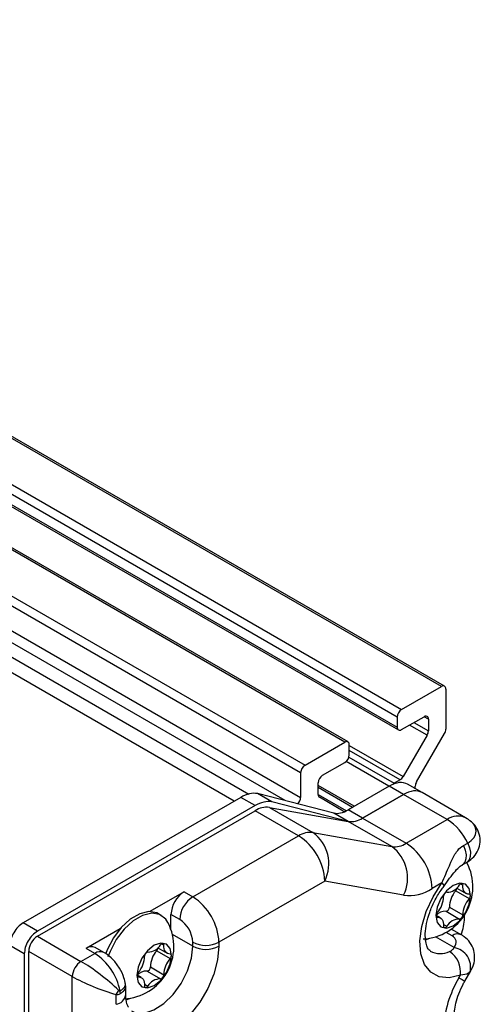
# Model space of a CAD drawing. Header units: millimetres. Extents: x 3 to 429, y 3 to 277.
# Tile 34 of 35: x 366 to 385, y 166 to 206. Entities that reach past the tile are written whole.
import ezdxf

# ---------------------------------------------------------------- set-up
doc = ezdxf.new("R2010")
doc.units = ezdxf.units.MM

msp = doc.modelspace()

# ---------------------------------------------------------------- linework, layer by layer
at = {"color": 7, "linetype": 'Continuous', "lineweight": 25}
for p, q in [((383.4196, 178.97), (280.8891, 238.1596)), ((383.5446, 178.9824), (281.0141, 238.172)), ((279.2734, 237.2269), (381.8038, 178.0373)), ((381.6271, 177.7311), (279.0966, 236.9207)), ((279.0966, 236.5124), (381.6271, 177.3228)), ((279.1484, 236.398), (381.6788, 177.2084)), ((379.5057, 176.7106), (276.9753, 235.9002)), ((379.6307, 176.723), (277.1002, 235.9126)), ((275.356, 234.9654), (377.8865, 175.7759)), ((377.7097, 175.4697), (275.1792, 234.6593)), ((375.0123, 174.3208), (272.6586, 233.4083)), ((273.4333, 233.5887), (375.6036, 174.607)), ((275.1792, 233.6541), (377.7097, 174.4645)), ((377.0799, 174.3414), (274.9056, 233.3254)), ((381.8038, 178.0373), (383.4196, 178.97)), ((383.5964, 178.868), (383.5964, 177.2425)), ((381.6271, 177.7311), (381.6271, 177.3228)), ((381.8038, 177.2208), (382.7125, 177.7453)), ((382.8375, 176.9983), (382.128, 177.4079)), ((382.3048, 177.5099), (382.8892, 177.1725)), ((382.8892, 177.6432), (382.7124, 177.7453)), ((382.8892, 177.6432), (382.8892, 177.1725)), ((382.8375, 176.9983), (381.8662, 175.316)), ((382.4107, 175.1043), (383.5446, 177.0683)), ((377.8865, 175.7759), (379.5057, 176.7106)), ((379.6825, 176.2003), (379.6825, 176.6086)), ((379.6825, 176.5767), (381.8662, 175.316)), ((381.7412, 175.1841), (379.6825, 176.3726)), ((378.5936, 175.3675), (379.5057, 175.8941)), ((381.2912, 174.9243), (379.5522, 175.9281)), ((379.6668, 176.107), (381.5033, 175.0467)), ((377.7097, 175.4697), (377.7097, 174.4645)), ((378.4168, 174.5906), (378.4168, 175.0613)), ((381.7412, 175.1841), (381.5033, 175.0467)), ((382.6318, 174.6663), (382.0485, 175.0031)), ((376.538, 174.2946), (375.9546, 174.6313)), ((379.0538, 173.8327), (375.9546, 174.6313)), ((379.8795, 174.1093), (378.4168, 174.9537)), ((379.8063, 174.0671), (378.4168, 174.8692)), ((381.2989, 174.9287), (379.6346, 173.9679)), ((381.8823, 174.592), (381.2989, 174.9287)), ((382.3589, 174.8239), (382.3589, 174.9301)), ((384.3993, 173.6454), (382.6316, 174.6659)), ((375.277, 174.4736), (366.4488, 169.3772)), ((375.8604, 174.1368), (375.277, 174.4736)), ((379.6372, 173.496), (376.538, 174.2946)), ((378.4168, 174.5904), (379.5624, 173.9291)), ((379.4398, 173.9153), (378.4686, 174.4762)), ((381.8823, 174.592), (380.2179, 173.6312)), ((380.2181, 173.6313), (381.8816, 174.5916)), ((383.6494, 173.5711), (381.8816, 174.5916)), ((375.8604, 174.1368), (367.0322, 169.0404)), ((367.0324, 168.8364), (375.8602, 173.9326)), ((377.628, 172.9121), (375.8602, 173.9326)), ((376.4413, 174.0679), (378.209, 173.0473)), ((376.4413, 174.0679), (379.637, 173.496)), ((379.6372, 173.496), (379.0538, 173.8327)), ((379.8063, 174.0671), (379.6346, 173.9679)), ((380.2179, 173.6312), (379.6346, 173.9679)), ((381.4048, 172.4755), (379.637, 173.496)), ((380.2181, 173.6313), (381.9859, 172.6108)), ((381.9859, 172.6108), (383.6494, 173.5711)), ((378.209, 173.0473), (381.4048, 172.4755)), ((373.3345, 170.4335), (377.628, 172.9121)), ((384.3076, 172.5175), (384.4844, 172.6196)), ((384.2651, 171.7313), (384.4418, 171.8334)), ((378.6886, 171.0749), (374.3951, 168.5964)), ((381.8844, 170.5031), (378.6886, 171.0749)), ((372.9809, 170.6376), (371.5922, 169.8359)), ((372.9809, 170.6376), (373.3345, 170.4335)), ((383.4406, 171.0012), (383.0465, 170.7737)), ((383.9998, 170.6784), (384.5443, 170.3641)), ((384.0422, 170.7942), (384.4222, 170.5748)), ((384.1956, 170.9622), (384.2882, 170.9087)), ((383.6085, 169.8501), (384.153, 169.5358)), ((383.7437, 170.0182), (384.2882, 169.7039)), ((372.0588, 169.6795), (371.9421, 169.7469)), ((372.4506, 169.1052), (372.4506, 169.719)), ((372.8041, 169.5149), (372.4506, 169.719)), ((383.3716, 169.5861), (383.201, 169.6845)), ((383.2099, 169.6394), (383.2494, 169.6166)), ((384.3565, 169.5832), (384.3565, 169.695)), ((367.0322, 169.0404), (366.4488, 169.3772)), ((370.3922, 169.1431), (369.0034, 168.3414)), ((383.5058, 169.3179), (383.6407, 169.24)), ((383.8132, 169.1237), (383.8701, 169.0996)), ((384.2236, 168.8955), (383.8701, 169.0996)), ((367.0324, 168.8364), (368.8001, 167.8159)), ((373.3345, 168.4331), (372.5078, 168.9103)), ((382.7746, 168.6941), (382.9501, 168.7591)), ((383.9323, 168.3759), (383.1762, 168.8124)), ((383.8487, 168.8583), (383.6114, 168.9953)), ((366.502, 168.1222), (365.9187, 168.459)), ((368.4466, 167.2035), (366.6788, 168.224)), ((366.6788, 147.3206), (366.6788, 168.224)), ((369.357, 168.1373), (369.0034, 168.3414)), ((369.732, 168.1745), (369.3784, 168.3786)), ((371.8729, 168.2503), (372.4174, 167.936)), ((371.9153, 168.3661), (372.2953, 168.1468)), ((372.0688, 168.5341), (372.1613, 168.4807)), ((373.3345, 168.4331), (373.3345, 168.5964)), ((374.3951, 168.5964), (374.3951, 168.4331)), ((366.502, 168.1222), (366.502, 147.2183)), ((368.8001, 167.8159), (369.357, 168.1373)), ((371.4817, 167.422), (372.0261, 167.1077)), ((371.6168, 167.5902), (372.1613, 167.2758)), ((384.3677, 167.0109), (384.6142, 167.438)), ((368.4466, 146.3001), (368.4466, 167.2035)), ((371.2447, 167.158), (371.0742, 167.2564)), ((371.083, 167.2113), (371.1226, 167.1885)), ((384.1293, 167.1486), (384.1893, 167.2526)), ((370.6144, 166.8151), (370.5947, 166.9242)), ((370.6156, 166.4556), (370.6156, 166.8119)), ((371.3789, 166.8899), (371.5139, 166.812)), ((370.2239, 166.0753), (370.2239, 166.4699))]:
    msp.add_line(p, q, dxfattribs=at)
at = {"color": 7, "linetype": 'Continuous', "lineweight": 25, "flags": 128}
for points in [[(384.4844, 172.6196), (384.6312, 172.7229), (384.7403, 172.8407), (384.8075, 172.9686), (384.8302, 173.1016), (384.8075, 173.2346), (384.7403, 173.3624), (384.6326, 173.4791)], [(384.6326, 173.4791), (384.6312, 173.4803), (384.6159, 173.4932)], [(384.4844, 172.6196), (384.5584, 172.4292), (384.5942, 172.2431), (384.5892, 172.0755), (384.5437, 171.9396), (384.4612, 171.8457), (384.4418, 171.8334)], [(384.3076, 172.5175), (384.3816, 172.3272), (384.4175, 172.141), (384.4124, 171.9735), (384.3669, 171.8375), (384.2844, 171.7437), (384.2637, 171.7305)], [(384.1893, 167.2526), (383.7361, 167.1489), (383.328, 167.1905), (382.9883, 167.3751), (382.7361, 167.6921), (382.5857, 168.1237), (382.5457, 168.6453), (382.6183, 169.2275), (382.7995, 169.8371), (383.0789, 170.4397), (383.4406, 171.0012)], [(383.1898, 169.6722), (383.2436, 169.3908), (383.3969, 169.2144), (383.6263, 169.1698), (383.8969, 169.2639), (384.1675, 169.4823), (384.3969, 169.7917), (384.5502, 170.1451), (384.604, 170.4886), (384.5502, 170.77), (384.3969, 170.9465), (384.1675, 170.991), (383.8969, 170.897), (383.6263, 170.6786), (383.3969, 170.3692), (383.2436, 170.0158), (383.1898, 169.6722)], [(383.4406, 171.0012), (383.4873, 170.94), (383.5118, 170.893), (383.5131, 170.8619), (383.5108, 170.858)], [(384.2882, 170.9087), (384.2864, 170.9355), (384.2781, 170.9569), (384.2639, 170.9712), (384.2449, 170.9773), (384.2225, 170.9749), (384.1985, 170.964), (384.1747, 170.9455), (384.153, 170.9208)], [(384.5443, 170.5443), (384.4858, 170.5503), (384.433, 170.569), (384.3871, 170.6), (384.3489, 170.6428), (384.3194, 170.6963), (384.2992, 170.7594), (384.2887, 170.8307), (384.2882, 170.9087)], [(384.5443, 170.3641), (384.5643, 170.3913), (384.5797, 170.4216), (384.5895, 170.4527), (384.5928, 170.4822), (384.5895, 170.5079), (384.5797, 170.5277), (384.5643, 170.5402), (384.5443, 170.5443)], [(371.9421, 169.7469), (371.872, 169.7818), (371.5503, 169.8348), (371.1834, 169.7474), (370.801, 169.5266), (370.4341, 169.1904), (370.1124, 168.766), (369.8619, 168.2877), (369.802, 168.1342)], [(372.3285, 169.3887), (372.2391, 169.5253), (371.9887, 169.7144), (371.667, 169.7675), (371.3, 169.68), (370.9176, 169.4593), (370.5507, 169.1231), (370.229, 168.6986), (369.9786, 168.2203), (369.8953, 167.9992)], [(383.2494, 169.7968), (383.2295, 169.7696), (383.214, 169.7393), (383.2042, 169.7082), (383.2009, 169.6787), (383.2042, 169.653), (383.214, 169.6332), (383.2295, 169.6207), (383.2494, 169.6166)], [(383.2494, 169.6166), (383.3079, 169.6106), (383.3607, 169.5919), (383.4067, 169.5608), (383.4448, 169.5181), (383.4743, 169.4646), (383.4945, 169.4015), (383.505, 169.3302), (383.5056, 169.2521)], [(383.5056, 169.2521), (383.5073, 169.2254), (383.5157, 169.204), (383.5299, 169.1897), (383.5489, 169.1835), (383.5713, 169.186), (383.5952, 169.1969), (383.619, 169.2154), (383.6407, 169.24)], [(374.3951, 168.4331), (374.3431, 167.8813), (374.1898, 167.2983), (373.9432, 166.7146), (373.6163, 166.1608), (373.226, 165.6658), (372.7929, 165.2554), (372.3396, 164.9512), (371.8898, 164.7691), (371.467, 164.7185), (371.0933, 164.8022), (370.7883, 165.0157), (370.5679, 165.3479)], [(370.8422, 165.8065), (371.0174, 165.7342), (371.3699, 165.7195), (371.7603, 165.8455), (372.1595, 166.1028), (372.5374, 166.4719), (372.8655, 166.9252), (373.1193, 167.4285), (373.2796, 167.944), (373.3345, 168.4331)], [(371.0629, 167.2442), (371.1167, 166.9628), (371.27, 166.7863), (371.4994, 166.7418), (371.77, 166.8358), (372.0406, 167.0542), (372.27, 167.3636), (372.4233, 167.717), (372.4771, 168.0606), (372.4233, 168.342), (372.27, 168.5184), (372.0406, 168.563), (371.77, 168.4689), (371.4994, 168.2505), (371.27, 167.9411), (371.1167, 167.5877), (371.0629, 167.2442)], [(372.1613, 168.4807), (372.1595, 168.5074), (372.1512, 168.5288), (372.137, 168.5431), (372.118, 168.5493), (372.0956, 168.5468), (372.0716, 168.5359), (372.0478, 168.5174), (372.0261, 168.4928)], [(372.4174, 168.1162), (372.3589, 168.1222), (372.3062, 168.1409), (372.2602, 168.172), (372.222, 168.2147), (372.1925, 168.2682), (372.1723, 168.3313), (372.1618, 168.4026), (372.1613, 168.4807)], [(372.4174, 167.936), (372.4374, 167.9632), (372.4528, 167.9935), (372.4626, 168.0246), (372.466, 168.0541), (372.4626, 168.0798), (372.4528, 168.0996), (372.4374, 168.1121), (372.4174, 168.1162)], [(371.1226, 167.3687), (371.1026, 167.3415), (371.0871, 167.3112), (371.0774, 167.2801), (371.074, 167.2506), (371.0774, 167.2249), (371.0871, 167.2051), (371.1026, 167.1926), (371.1226, 167.1885)], [(371.1226, 167.1885), (371.181, 167.1826), (371.2338, 167.1638), (371.2798, 167.1328), (371.3179, 167.09), (371.3474, 167.0365), (371.3677, 166.9734), (371.3782, 166.9021), (371.3787, 166.8241)], [(384.1293, 167.1486), (384.2552, 167.0759), (384.3356, 167.0295), (384.3672, 167.0112), (384.3677, 167.0109)], [(371.3787, 166.8241), (371.3805, 166.7973), (371.3888, 166.7759), (371.403, 166.7616), (371.422, 166.7555), (371.4444, 166.7579), (371.4684, 166.7688), (371.4921, 166.7873), (371.5139, 166.812)], [(370.627, 166.2601), (370.7846, 166.3146), (370.8232, 166.3311)]]:
    msp.add_lwpolyline(points, dxfattribs=at)
at = {"color": 7, "linetype": 'Continuous', "lineweight": 25}
for centre, radius, start, end in [((383.4886, 178.8854), 0.1092, 350.78596, 129.20329), ((382.0109, 177.7137), 0.3842, 122.60548, 177.39452), ((382.7815, 177.6607), 0.1092, 350.78596, 129.20329), ((381.7348, 177.3054), 0.1092, 170.78596, 309.20329), ((382.5288, 177.1848), 0.3607, 328.85627, 358.0435), ((383.2359, 177.2548), 0.3607, 328.85627, 358.0435), ((379.5747, 176.626), 0.1092, 350.78596, 129.20329), ((379.2987, 176.2177), 0.3842, 302.60548, 357.39452), ((378.0935, 175.4522), 0.3842, 122.60548, 177.39452), ((378.8006, 175.0439), 0.3842, 122.60548, 177.39452), ((381.6538, 174.7919), 0.296, 120.55493, 134.97993), ((381.5503, 175.4901), 0.3607, 301.95467, 331.14439), ((382.7194, 174.9178), 0.3607, 148.85627, 178.0435), ((377.3184, 174.4847), 0.3918, 315.14524, 357.04973), ((378.542, 174.5783), 0.1258, 174.37962, 234.30196), ((376.3382, 173.1949), 0.8791, 83.26817, 122.94391), ((379.4879, 174.0079), 0.1043, 242.53408, 286.34251), ((379.7401, 174.369), 0.8791, 263.26817, 302.94391), ((384.0867, 172.9791), 0.736, 64.85904, 126.45142), ((382.4533, 171.6794), 2.2381, 24.83876, 57.69563), ((383.6494, 172.3463), 1.5, 49.04446, 60.00269), ((378.106, 172.1744), 0.8791, 83.26817, 122.94391), ((377.2784, 171.7766), 1.5751, 333.54771, 53.78381), ((376.3858, 170.9701), 2.3052, 2.60548, 57.39452), ((381.5078, 173.3485), 0.8791, 263.26817, 302.94391), ((380.7437, 170.6689), 2.3052, 2.60548, 57.39452), ((380.4742, 171.2047), 1.5751, 333.54771, 53.78381), ((382.5794, 170.841), 2.1146, 272.52467, 27.48071), ((373.602, 169.6666), 1.1526, 122.60548, 177.39452), ((382.0905, 172.2491), 1.7581, 263.26817, 302.94391), ((383.6631, 170.4687), 0.158, 98.15111, 184.25974), ((383.6415, 171.2153), 0.5902, 269.92498, 330.06965), ((384.7303, 170.0152), 0.9866, 137.76393, 179.82471), ((383.8558, 170.807), 0.1931, 318.22952, 355.14538), ((373.9555, 169.4625), 1.1526, 122.60548, 177.39452), ((372.0923, 168.4916), 2.3052, 2.60548, 57.39452), ((382.519, 170.46), 0.9866, 317.76393, 359.82471), ((385.2748, 169.7009), 0.9866, 137.76393, 179.82471), ((383.5774, 169.363), 0.488, 86.3408, 139.34856), ((383.5861, 170.0065), 0.158, 278.15111, 4.25974), ((372.1831, 168.544), 1.1526, 2.60548, 57.39452), ((384.1522, 168.9456), 0.5902, 89.92498, 150.06965), ((384.1306, 169.6922), 0.158, 278.15111, 4.25974), ((382.3895, 169.6243), 1.9674, 338.35377, 358.80274), ((370.4525, 168.4129), 2.1146, 272.52467, 27.48071), ((367.4464, 168.1891), 0.7684, 122.60548, 177.39452), ((384.0674, 168.5615), 0.3687, 64.95096, 126.38442), ((369.2231, 168.0348), 0.3772, 65.69288, 125.61758), ((369.5746, 167.8511), 0.3596, 64.03695, 127.25406), ((371.5146, 168.7872), 0.5902, 269.92498, 330.06965), ((372.6034, 167.5871), 0.9866, 137.76393, 179.82471), ((371.7289, 168.379), 0.1931, 318.22952, 355.14538), ((373.8648, 169.6199), 1.1528, 242.60967, 297.39033), ((373.8648, 169.4566), 1.1528, 242.60967, 297.39033), ((383.3797, 169.004), 0.872, 241.63618, 295.1789), ((383.1878, 167.3772), 1.0092, 352.90591, 56.10106), ((383.8048, 167.5872), 0.7989, 345.71855, 80.81291), ((369.2142, 167.1686), 0.7684, 122.60548, 177.39452), ((368.0789, 166.1643), 2.3508, 11.18578, 57.06554), ((370.3921, 168.0319), 0.9866, 317.76393, 359.82471), ((371.5363, 168.0406), 0.158, 98.15111, 184.25974), ((373.1479, 167.2728), 0.9866, 137.76393, 179.82471), ((371.4505, 166.935), 0.488, 86.3408, 139.34856), ((371.4593, 167.5784), 0.158, 278.15111, 4.25974), ((372.0254, 166.5175), 0.5902, 89.92498, 150.06965), ((372.0037, 167.2641), 0.158, 278.15111, 4.25974), ((387.8339, 164.91), 4.3284, 148.85627, 178.0435), ((369.6483, 166.9179), 0.7294, 322.10627, 337.89373), ((369.8362, 166.5106), 0.5597, 0.31529, 11.3129), ((370.1637, 166.5291), 0.4578, 277.55947, 350.76165)]:
    msp.add_arc(centre, radius, start, end, dxfattribs=at)
for centre, major_axis, ratio, start_param, end_param in [((381.2976, 173.7024), (0.7509, 1.3007), 0.5766787, 0.000001, 0.7847081), ((381.881, 173.3657), (0.7509, 1.3007), 0.5766787, 0.000001, 0.7847081), ((379.6349, 175.1937), (0.7497, 1.3001), 0.5771715, 3.3467382, 3.9261731), ((383.0987, 168.4254), (0.9099, 0.2437), 0.5175895, 5.7120415, 6.7608819), ((369.5072, 166.9993), (1.2638, -0.9986), 0.1669635, 1.0064427, 2.2899709), ((383.0987, 167.813), (1.542, -0.3055), 0.371657, 6.0638102, 6.1573723), ((369.5072, 166.9993), (1.4967, -0.5952), 0.166829, 3.9932389, 5.2767671)]:
    msp.add_ellipse(centre, major_axis=major_axis, ratio=ratio, start_param=start_param, end_param=end_param, dxfattribs=at)
for points in [[(375.9546, 174.6313), (375.849, 174.6379), (375.6379, 174.6509), (375.3973, 174.5327), (375.277, 174.4736)], [(376.538, 174.2946), (376.4324, 174.3011), (376.2213, 174.3141), (375.9807, 174.1959), (375.8604, 174.1368)]]:
    msp.add_open_spline(points, degree=3, dxfattribs=at)
for points, knots in [([(384.4418, 171.8334), (384.5205, 171.8857), (384.6919, 171.9997), (384.8864, 172.2537), (384.9972, 172.5711), (384.9922, 172.909), (384.8715, 173.2122), (384.7286, 173.4073), (384.6246, 173.4806), (384.6049, 173.4945)], [0, 0, 0, 0, 0.1425329, 0.3107004, 0.4760677, 0.6419761, 0.8073178, 0.9634421, 1, 1, 1, 1]), ([(383.4406, 171.0012), (383.5419, 171.2371), (383.6648, 171.5235), (383.847, 171.9481), (383.9924, 172.2347), (384.1806, 172.4388), (384.2863, 172.5043), (384.3076, 172.5175)], [0, 0, 0, 0, 0.40262564, 0.48858949, 0.75941506, 0.95148693, 1, 1, 1, 1]), ([(383.5105, 170.858), (383.5924, 170.9706), (383.7565, 171.1962), (383.9764, 171.4848), (384.1466, 171.6625), (384.2391, 171.7093), (384.2681, 171.7239)], [0, 0, 0, 0, 0.30203971, 0.6055164, 0.87624735, 1, 1, 1, 1]), ([(382.9705, 168.239), (382.9525, 168.2493), (382.9153, 168.2704), (382.8406, 168.3865), (382.7735, 168.6136), (382.7543, 168.9424), (382.8049, 169.3505), (382.9311, 169.8019), (383.1316, 170.2669), (383.339, 170.6214), (383.4748, 170.8084), (383.5108, 170.858)], [0, 0, 0, 0, 0.1108763, 0.2286798, 0.3414953, 0.4616703, 0.5820949, 0.70455, 0.8290472, 0.9546927, 1, 1, 1, 1]), ([(366.4488, 169.3772), (366.3793, 169.3279), (366.2404, 169.2293), (366.0651, 168.9866), (365.9426, 168.7134), (365.9266, 168.5438), (365.9187, 168.459)], [0, 0, 0, 0, 0.250001, 0.5, 0.749999, 1, 1, 1, 1]), ([(367.0322, 169.0404), (366.9627, 168.9911), (366.8238, 168.8925), (366.6485, 168.6498), (366.5259, 168.3767), (366.51, 168.207), (366.502, 168.1222)], [0, 0, 0, 0, 0.250001, 0.5, 0.749999, 1, 1, 1, 1]), ([(384.602, 167.4367), (384.6344, 167.4896), (384.724, 167.6359), (384.7821, 167.9251), (384.7488, 168.2727), (384.5957, 168.5847), (384.3996, 168.7853), (384.2652, 168.8695), (384.2236, 168.8955)], [0, 0, 0, 0, 0.1149324, 0.3181297, 0.5176029, 0.7249497, 0.9150314, 1, 1, 1, 1]), ([(383.7507, 168.2149), (383.8013, 168.2419), (383.8604, 168.2735), (383.9096, 168.3353), (383.923, 168.3592), (383.9323, 168.3759)], [0, 0, 0, 0, 0.6470641, 0.7543441, 1, 1, 1, 1]), ([(370.609, 166.9006), (370.5897, 166.9826), (370.5383, 167.202), (370.3722, 167.5494), (370.1079, 167.897), (369.8766, 168.0888), (369.7465, 168.1658), (369.732, 168.1745)], [0, 0, 0, 0, 0.16021725, 0.42914526, 0.7035604, 0.9668175, 1, 1, 1, 1]), ([(383.9473, 165.6701), (383.9485, 165.7144), (383.9518, 165.8413), (383.9975, 166.1218), (384.1145, 166.5004), (384.2524, 166.8063), (384.3467, 166.9737), (384.3677, 167.0109)], [0, 0, 0, 0, 0.1356134, 0.3885127, 0.650751, 0.9223796, 1, 1, 1, 1]), ([(384.579, 167.3901), (384.5594, 167.3711), (384.4761, 167.2904), (384.3136, 167.269), (384.1893, 167.2526)], [0, 0, 0, 0, 0.2354402, 1, 1, 1, 1]), ([(370.3241, 166.6434), (370.3302, 166.6378), (370.3433, 166.6258), (370.3619, 166.616), (370.3771, 166.6165), (370.383, 166.6194), (370.3851, 166.6204)], [0, 0, 0, 0, 0.3452697, 0.7408613, 0.9108139, 1, 1, 1, 1]), ([(370.3851, 166.6204), (370.4177, 166.6411), (370.5061, 166.6974), (370.5998, 166.8035), (370.6033, 166.8816), (370.605, 166.9207)], [0, 0, 0, 0, 0.2256603, 0.6115671, 1, 1, 1, 1]), ([(370.3959, 166.5136), (370.4284, 166.5348), (370.5164, 166.5921), (370.6029, 166.6961), (370.606, 166.7776), (370.6073, 166.8123)], [0, 0, 0, 0, 0.2510899, 0.6804328, 1, 1, 1, 1]), ([(370.2239, 166.4699), (370.241, 166.4708), (370.2822, 166.4728), (370.3406, 166.4858), (370.3788, 166.505), (370.3959, 166.5136)], [0, 0, 0, 0, 0.2821184, 0.6781297, 1, 1, 1, 1]), ([(370.7216, 165.9645), (370.7187, 165.9701), (370.6828, 166.039), (370.6266, 166.2062), (370.624, 166.3884), (370.6231, 166.4594)], [0, 0, 0, 0, 0.0515466, 0.6307125, 1, 1, 1, 1])]:
    msp.add_open_spline(points, degree=3, knots=knots, dxfattribs=at)

doc.saveas('drawing.dxf')
